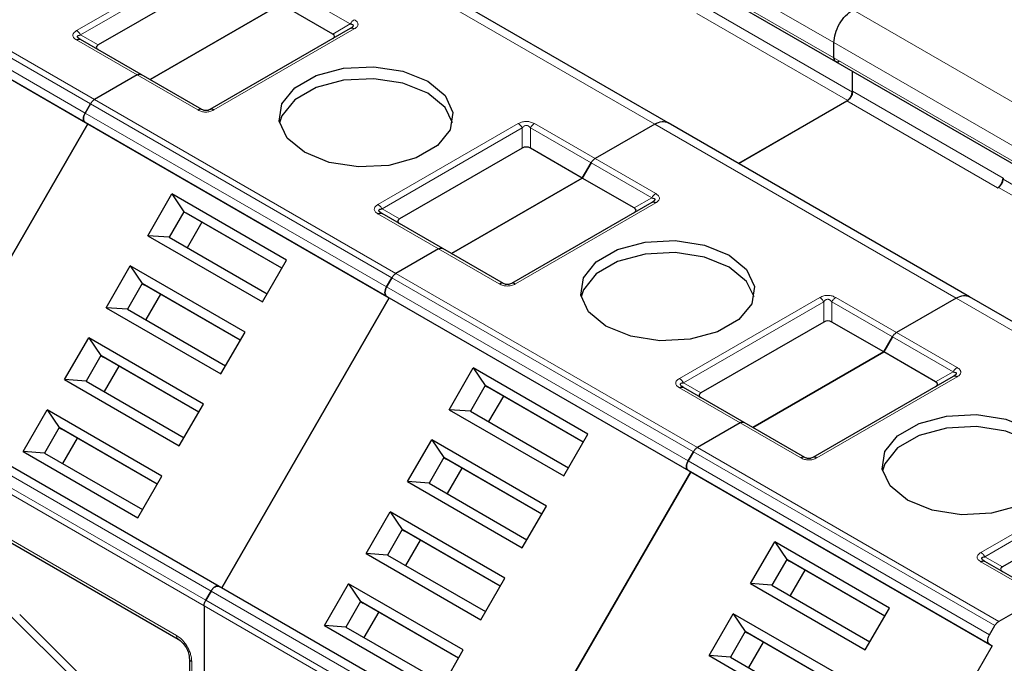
# Model space of a CAD drawing. Header units: millimetres. Extents: x 5 to 418, y 2 to 292.
# Tile 46 of 53: x 357.52 to 367.31, y 135.64 to 142.05. Entities that reach past the tile are written whole.
import ezdxf

# ---------------------------------------------------------------- set-up
doc = ezdxf.new("R2010")
doc.units = ezdxf.units.MM

msp = doc.modelspace()

# ---------------------------------------------------------------- linework, layer by layer
at = {"color": 7, "linetype": 'Continuous', "lineweight": 18}
for p, q in [((362.6187, 143.5504), (365.6169, 141.8196)), ((362.6187, 143.398), (365.6169, 141.6672)), ((355.2647, 142.9843), (358.2628, 141.2536)), ((355.2247, 142.9421), (358.2228, 141.2113)), ((358.1699, 141.1197), (355.1718, 142.8505)), ((355.1718, 142.7581), (358.1699, 141.0273)), ((358.084, 141.9393), (359.4793, 142.7449)), ((358.124, 141.8971), (359.5193, 142.7026)), ((363.835, 141.0087), (360.8368, 142.7395)), ((360.2027, 142.3543), (360.8061, 142.006)), ((364.2545, 142.1107), (365.7536, 141.2453)), ((364.3017, 142.1924), (365.8007, 141.327)), ((365.8054, 142.1462), (368.8036, 140.4155)), ((360.6318, 141.9053), (360.8061, 142.006)), ((360.8461, 141.9558), (359.4508, 141.1503)), ((358.6874, 141.4986), (358.084, 141.847)), ((358.124, 141.8971), (358.2983, 141.7965)), ((365.6169, 141.8196), (368.615, 140.0889)), ((365.6169, 141.6672), (368.615, 139.9364)), ((359.2908, 141.1503), (358.6874, 141.4986)), ((365.8007, 141.3379), (367.2998, 140.4725)), ((358.2628, 141.2536), (361.261, 139.5228)), ((365.7442, 141.2399), (367.2432, 140.3745)), ((358.2228, 141.2113), (361.221, 139.4806)), ((361.1681, 139.3889), (358.1699, 141.1197)), ((358.1699, 141.0273), (361.1681, 139.2965)), ((361.0821, 140.2086), (362.4775, 141.0141)), ((361.1221, 140.1663), (362.5175, 140.9719)), ((362.5175, 140.7706), (362.5175, 140.9719)), ((362.5975, 140.9719), (363.2009, 140.6235)), ((362.5975, 140.9719), (362.5975, 140.7706)), ((362.6375, 141.0141), (363.2409, 140.6657)), ((366.8331, 139.2779), (363.835, 141.0087)), ((363.2409, 140.6657), (363.8443, 140.3174)), ((363.2009, 140.6235), (363.8043, 140.2752)), ((367.2998, 140.4616), (368.7989, 139.5962)), ((367.2526, 140.3799), (368.7517, 139.5146)), ((363.63, 140.1746), (363.8043, 140.2752)), ((361.1221, 140.1663), (361.2964, 140.0657)), ((363.8443, 140.225), (362.4489, 139.4195)), ((361.6855, 139.7679), (361.0821, 140.1162)), ((362.2889, 139.4195), (361.6855, 139.7679)), ((361.221, 139.4806), (364.2191, 137.7498)), ((361.261, 139.5228), (364.2591, 137.792)), ((364.1662, 137.6581), (361.1681, 139.3889)), ((361.1681, 139.2965), (364.1662, 137.5657)), ((364.0802, 138.4778), (365.4756, 139.2833)), ((365.6356, 139.2833), (366.239, 138.935)), ((369.8312, 137.5471), (366.8331, 139.2779)), ((364.1202, 138.4355), (365.5156, 139.2411)), ((365.5156, 139.0398), (365.5156, 139.2411)), ((365.5956, 139.2411), (366.199, 138.8927)), ((365.5956, 139.2411), (365.5956, 139.0398)), ((366.199, 138.8927), (366.8024, 138.5444)), ((366.239, 138.935), (366.8424, 138.5866)), ((366.8424, 138.4943), (365.447, 137.6887)), ((366.6281, 138.4438), (366.8024, 138.5444)), ((364.6836, 138.0371), (364.0802, 138.3854)), ((364.1202, 138.4355), (364.2945, 138.3349)), ((359.4214, 136.3636), (356.4233, 138.0944)), ((359.3685, 136.272), (356.3703, 138.0027)), ((365.287, 137.6887), (364.6836, 138.0371)), ((359.3519, 136.2162), (356.3538, 137.947)), ((364.2591, 137.792), (367.2572, 136.0612)), ((364.2191, 137.7498), (367.2172, 136.019)), ((367.1643, 135.9273), (364.1662, 137.6581)), ((364.1662, 137.5657), (367.1643, 135.835)), ((367.0784, 136.747), (368.4737, 137.5525)), ((367.1184, 136.7048), (368.5137, 137.5103)), ((356.6272, 137.3372), (357.8528, 136.6296)), ((357.8528, 136.6296), (359.0785, 135.9221)), ((367.6818, 136.3063), (367.0784, 136.6546)), ((367.1184, 136.7048), (367.2926, 136.6041)), ((362.4195, 134.6328), (359.4214, 136.3636)), ((362.3666, 134.5412), (359.3685, 136.272)), ((357.5183, 136.1313), (358.117, 135.5326)), ((362.35, 134.4854), (359.3519, 136.2162)), ((358.0353, 135.508), (357.4367, 136.1067)), ((359.2293, 135.6608), (359.2293, 130.9009))]:
    msp.add_line(p, q, dxfattribs=at)
at = {"color": 7, "linetype": 'Continuous', "lineweight": 25}
for p, q in [((362.6353, 143.3614), (365.6334, 141.6306)), ((355.1985, 142.7427), (358.1966, 141.0119)), ((363.9683, 141.0219), (360.9702, 142.7527)), ((359.5193, 142.5014), (358.2983, 141.7965)), ((360.1156, 142.2034), (358.8145, 141.4523)), ((358.8145, 141.4523), (360.1156, 142.2034)), ((360.6318, 141.9053), (360.1156, 142.2034)), ((360.8061, 141.9598), (359.4108, 141.1543)), ((358.1202, 141.8527), (358.1123, 141.8584)), ((358.7274, 141.5026), (358.124, 141.8509)), ((365.6169, 141.6672), (365.6169, 141.8196)), ((365.6169, 141.6672), (365.6169, 141.8196)), ((365.6334, 141.6306), (368.6316, 139.8998)), ((365.8007, 141.3379), (365.8007, 141.534)), ((365.8007, 141.327), (365.8007, 141.534)), ((358.6874, 141.4986), (358.2628, 141.2536)), ((358.6874, 141.4986), (358.2628, 141.2536)), ((359.3308, 141.1543), (358.7274, 141.5026)), ((365.7536, 141.2453), (364.6674, 140.6183)), ((364.6674, 140.6183), (365.7442, 141.2399)), ((358.1699, 141.1197), (358.2228, 141.2113)), ((358.2228, 141.2113), (358.1699, 141.1197)), ((358.1699, 141.0273), (358.1966, 141.0119)), ((358.1699, 141.0273), (358.1966, 141.0119)), ((358.1966, 141.0119), (356.5299, 138.1252)), ((356.5299, 138.1252), (358.1966, 141.0119)), ((358.1966, 141.0119), (361.1947, 139.2811)), ((363.835, 141.0087), (363.2409, 140.6657)), ((363.835, 141.0087), (363.2409, 140.6657)), ((366.9664, 139.2911), (363.9683, 141.0219)), ((362.5175, 140.7706), (361.2964, 140.0657)), ((363.1137, 140.4726), (362.5975, 140.7706)), ((363.2009, 140.6235), (363.1137, 140.4726)), ((363.1137, 140.4726), (363.2009, 140.6235)), ((361.8126, 139.7215), (363.1137, 140.4726)), ((363.1137, 140.4726), (361.8126, 139.7215)), ((363.63, 140.1746), (363.1137, 140.4726)), ((367.2998, 140.4725), (367.2998, 140.4616)), ((367.2432, 140.3745), (367.2526, 140.3799)), ((358.792, 139.8985), (359.0319, 140.3141)), ((360.1726, 139.6556), (359.0319, 140.3141)), ((359.0319, 140.3141), (359.1512, 140.1375)), ((363.8043, 140.229), (362.4089, 139.4235)), ((359.1512, 140.1375), (359.0046, 139.8834)), ((360.126, 139.5748), (359.1512, 140.1375)), ((359.1512, 140.1375), (359.1779, 140.1221)), ((360.126, 139.5748), (359.1779, 140.1221)), ((361.1184, 140.1219), (361.1104, 140.1276)), ((361.7255, 139.7718), (361.1221, 140.1202)), ((359.3313, 140.0336), (359.1846, 139.7795)), ((358.792, 139.8985), (359.9327, 139.24)), ((359.0046, 139.8834), (358.792, 139.8985)), ((359.0046, 139.8834), (359.9793, 139.3207)), ((361.6855, 139.7679), (361.261, 139.5228)), ((361.6855, 139.7679), (361.261, 139.5228)), ((362.3289, 139.4235), (361.7255, 139.7718)), ((359.9327, 139.24), (360.1726, 139.6556)), ((358.3787, 139.1826), (358.6186, 139.5981)), ((359.7593, 138.9396), (358.6186, 139.5981)), ((358.6186, 139.5981), (358.7379, 139.4216)), ((361.221, 139.4806), (361.1681, 139.3889)), ((361.1681, 139.3889), (361.221, 139.4806)), ((358.7379, 139.4216), (358.5912, 139.1675)), ((359.7127, 138.8589), (358.7379, 139.4216)), ((358.7379, 139.4216), (358.7646, 139.4062)), ((359.7127, 138.8589), (358.7646, 139.4062)), ((358.9179, 139.3176), (358.7713, 139.0636)), ((359.5281, 136.3944), (361.1947, 139.2811)), ((361.1947, 139.2811), (359.5281, 136.3944)), ((361.1681, 139.2965), (361.1947, 139.2811)), ((361.1681, 139.2965), (361.1947, 139.2811)), ((361.1947, 139.2811), (364.1929, 137.5503)), ((366.8331, 139.2779), (366.239, 138.935)), ((366.8331, 139.2779), (366.239, 138.935)), ((369.9646, 137.5604), (366.9664, 139.2911)), ((358.3787, 139.1826), (359.5194, 138.5241)), ((358.5912, 139.1675), (358.3787, 139.1826)), ((358.5912, 139.1675), (359.566, 138.6048)), ((365.5156, 139.0398), (364.2945, 138.3349)), ((366.1118, 138.7418), (365.5956, 139.0398)), ((357.9653, 138.4667), (358.2053, 138.8822)), ((359.346, 138.2237), (358.2053, 138.8822)), ((358.2053, 138.8822), (358.3246, 138.7056)), ((359.5194, 138.5241), (359.7593, 138.9396)), ((366.199, 138.8927), (366.1118, 138.7418)), ((366.1118, 138.7418), (366.199, 138.8927)), ((358.3246, 138.7056), (358.1779, 138.4516)), ((359.2993, 138.1429), (358.3246, 138.7056)), ((358.3246, 138.7056), (358.3512, 138.6902)), ((359.2993, 138.1429), (358.3512, 138.6902)), ((364.8108, 137.9907), (366.1118, 138.7418)), ((366.1118, 138.7418), (364.8108, 137.9907)), ((366.6281, 138.4438), (366.1118, 138.7418)), ((358.5046, 138.6017), (358.3579, 138.3477)), ((361.7901, 138.1677), (362.0301, 138.5833)), ((363.1708, 137.9248), (362.0301, 138.5833)), ((362.0301, 138.5833), (362.1494, 138.4067)), ((366.8024, 138.4982), (365.407, 137.6927)), ((357.9653, 138.4667), (359.106, 137.8082)), ((358.1779, 138.4516), (357.9653, 138.4667)), ((358.1779, 138.4516), (359.1527, 137.8889)), ((362.1494, 138.4067), (362.0027, 138.1527)), ((363.1241, 137.844), (362.1494, 138.4067)), ((362.1494, 138.4067), (362.176, 138.3913)), ((363.1241, 137.844), (362.176, 138.3913)), ((364.1165, 138.3912), (364.1085, 138.3968)), ((364.7236, 138.041), (364.1202, 138.3894)), ((362.3294, 138.3028), (362.1827, 138.0487)), ((359.106, 137.8082), (359.346, 138.2237)), ((359.5014, 136.4098), (356.5033, 138.1406)), ((357.552, 137.7508), (357.7919, 138.1663)), ((358.9326, 137.5078), (357.7919, 138.1663)), ((357.7919, 138.1663), (357.9112, 137.9897)), ((361.7901, 138.1677), (362.9308, 137.5092)), ((362.0027, 138.1527), (361.7901, 138.1677)), ((362.0027, 138.1527), (362.9775, 137.59)), ((357.9112, 137.9897), (357.7646, 137.7357)), ((358.886, 137.427), (357.9112, 137.9897)), ((357.9112, 137.9897), (357.9379, 137.9743)), ((364.6836, 138.0371), (364.2591, 137.792)), ((364.6836, 138.0371), (364.2591, 137.792)), ((365.327, 137.6927), (364.7236, 138.041)), ((358.886, 137.427), (357.9379, 137.9743)), ((362.9308, 137.5092), (363.1708, 137.9248)), ((358.0913, 137.8858), (357.9446, 137.6318)), ((361.3768, 137.4518), (361.6167, 137.8674)), ((362.7574, 137.2089), (361.6167, 137.8674)), ((361.6167, 137.8674), (361.736, 137.6908)), ((357.552, 137.7508), (358.6927, 137.0922)), ((357.7646, 137.7357), (357.552, 137.7508)), ((357.7646, 137.7357), (358.7393, 137.173)), ((364.2191, 137.7498), (364.1662, 137.6581)), ((364.1662, 137.6581), (364.2191, 137.7498)), ((361.736, 137.6908), (361.5894, 137.4367)), ((362.7108, 137.1281), (361.736, 137.6908)), ((361.736, 137.6908), (361.7627, 137.6754)), ((362.7108, 137.1281), (361.7627, 137.6754)), ((358.6927, 137.0922), (358.9326, 137.5078)), ((361.9161, 137.5869), (361.7694, 137.3328)), ((362.5262, 134.6636), (364.1929, 137.5503)), ((364.1929, 137.5503), (362.5262, 134.6636)), ((364.1662, 137.5657), (364.1929, 137.5503)), ((364.1662, 137.5657), (364.1929, 137.5503)), ((364.1929, 137.5503), (367.191, 135.8196)), ((361.3768, 137.4518), (362.5175, 136.7933)), ((361.5894, 137.4367), (361.3768, 137.4518)), ((361.5894, 137.4367), (362.5641, 136.874)), ((356.6438, 137.3005), (359.0951, 135.8854)), ((368.5137, 137.3091), (367.2926, 136.6041)), ((362.5175, 136.7933), (362.7574, 137.2089)), ((360.9635, 136.7359), (361.2034, 137.1514)), ((362.3441, 136.4929), (361.2034, 137.1514)), ((361.2034, 137.1514), (361.3227, 136.9749)), ((361.3227, 136.9749), (361.176, 136.7208)), ((362.2975, 136.4122), (361.3227, 136.9749)), ((361.3227, 136.9749), (361.3494, 136.9595)), ((362.2975, 136.4122), (361.3494, 136.9595)), ((361.5027, 136.8709), (361.3561, 136.6169)), ((364.7883, 136.4369), (365.0282, 136.8525)), ((366.1689, 136.194), (365.0282, 136.8525)), ((365.0282, 136.8525), (365.1475, 136.6759)), ((360.9635, 136.7359), (362.1042, 136.0774)), ((361.176, 136.7208), (360.9635, 136.7359)), ((361.176, 136.7208), (362.1508, 136.1581)), ((365.1475, 136.6759), (365.0008, 136.4219)), ((366.1223, 136.1132), (365.1475, 136.6759)), ((365.1475, 136.6759), (365.1742, 136.6605)), ((366.1223, 136.1132), (365.1742, 136.6605)), ((367.1146, 136.6604), (367.1067, 136.666)), ((367.7218, 136.3102), (367.1184, 136.6586)), ((365.3275, 136.572), (365.1809, 136.318)), ((360.5501, 136.02), (360.7901, 136.4355)), ((361.9308, 135.777), (360.7901, 136.4355)), ((360.7901, 136.4355), (360.9094, 136.2589)), ((362.1042, 136.0774), (362.3441, 136.4929)), ((364.7883, 136.4369), (365.929, 135.7784)), ((365.0008, 136.4219), (364.7883, 136.4369)), ((365.0008, 136.4219), (365.9756, 135.8592)), ((359.4214, 136.3636), (359.3685, 136.272)), ((359.3685, 136.272), (359.4214, 136.3636)), ((362.4995, 134.679), (359.5014, 136.4098)), ((359.5281, 136.3944), (359.5014, 136.4098)), ((360.9094, 136.2589), (360.7627, 136.0049)), ((361.8841, 135.6962), (360.9094, 136.2589)), ((360.9094, 136.2589), (360.936, 136.2435)), ((361.8841, 135.6962), (360.936, 136.2435)), ((367.6818, 136.3063), (367.2572, 136.0612)), ((359.3519, 136.2162), (359.3519, 131.0052)), ((359.3519, 136.2162), (359.3519, 130.9717)), ((361.0894, 136.155), (360.9427, 135.901)), ((364.3749, 135.721), (364.6149, 136.1366)), ((365.7556, 135.4781), (364.6149, 136.1366)), ((364.6149, 136.1366), (364.7342, 135.96)), ((365.929, 135.7784), (366.1689, 136.194)), ((360.5501, 136.02), (361.6908, 135.3615)), ((360.7627, 136.0049), (360.5501, 136.02)), ((360.7627, 136.0049), (361.7375, 135.4422)), ((364.7342, 135.96), (364.5875, 135.706)), ((365.7089, 135.3973), (364.7342, 135.96)), ((364.7342, 135.96), (364.7608, 135.9446)), ((365.7089, 135.3973), (364.7608, 135.9446)), ((367.1643, 135.9273), (367.2172, 136.019)), ((364.9142, 135.8561), (364.7675, 135.602)), ((367.1643, 135.835), (367.191, 135.8196)), ((361.6908, 135.3615), (361.9308, 135.777)), ((367.191, 135.8196), (365.5243, 132.9328)), ((359.2059, 135.6934), (359.2059, 130.8874)), ((359.2061, 135.6903), (359.2059, 135.6934)), ((364.3749, 135.721), (365.5156, 135.0625)), ((364.5875, 135.706), (364.3749, 135.721)), ((364.5875, 135.706), (365.5623, 135.1433))]:
    msp.add_line(p, q, dxfattribs=at)
at = {"color": 7, "linetype": 'Continuous', "lineweight": 25, "flags": 128}
for points in [[(360.3513, 140.7284), (360.1786, 140.8708), (360.1007, 141.0386), (360.127, 141.2117), (360.2542, 141.3692), (360.467, 141.492), (360.7398, 141.5655), (361.0396, 141.5806), (361.3304, 141.5356), (361.5769, 141.436)], [(361.5769, 141.3162), (361.3304, 141.4159), (361.0396, 141.4608), (360.7398, 141.4457), (360.467, 141.3723), (360.2542, 141.2494), (360.127, 141.0919), (360.1037, 141.0223)], [(361.5769, 141.436), (361.7496, 141.2936), (361.8275, 141.1258), (361.8012, 140.9527), (361.674, 140.7952), (361.4612, 140.6724), (361.1884, 140.5989), (360.8886, 140.5838), (360.5978, 140.6288), (360.3513, 140.7284)], [(361.8245, 141.0223), (361.7496, 141.1739), (361.5769, 141.3162)], [(363.3494, 138.9976), (363.1768, 139.14), (363.0989, 139.3078), (363.1251, 139.4809), (363.2523, 139.6384), (363.4651, 139.7612), (363.7379, 139.8347), (364.0378, 139.8498), (364.3285, 139.8049), (364.5751, 139.7052)], [(364.5751, 139.5854), (364.3285, 139.6851), (364.0378, 139.7301), (363.7379, 139.7149), (363.4651, 139.6415), (363.2523, 139.5186), (363.1251, 139.3611), (363.1018, 139.2915)], [(364.5751, 139.7052), (364.7477, 139.5629), (364.8256, 139.395), (364.7994, 139.2219), (364.6722, 139.0644), (364.4593, 138.9416), (364.1866, 138.8681), (363.8867, 138.853), (363.596, 138.898), (363.3494, 138.9976)], [(364.8227, 139.2915), (364.7477, 139.4431), (364.5751, 139.5854)], [(366.3476, 137.2668), (366.1749, 137.4092), (366.097, 137.577), (366.1232, 137.7501), (366.2504, 137.9076), (366.4633, 138.0305), (366.7361, 138.1039), (367.0359, 138.119), (367.3266, 138.0741), (367.5732, 137.9744)], [(367.5732, 137.8546), (367.3266, 137.9543), (367.0359, 137.9993), (366.7361, 137.9841), (366.4633, 137.9107), (366.2504, 137.7878), (366.1232, 137.6304), (366.0999, 137.5607)], [(367.5732, 137.9744), (367.7458, 137.8321), (367.8237, 137.6642), (367.7975, 137.4911), (367.6703, 137.3337), (367.4575, 137.2108), (367.1847, 137.1374), (366.8848, 137.1222), (366.5941, 137.1672), (366.3476, 137.2668)], [(359.0924, 135.8872), (359.094, 135.8861), (359.0951, 135.8854)]]:
    msp.add_lwpolyline(points, dxfattribs=at)
at = {"color": 7, "linetype": 'Continuous', "lineweight": 18}
for centre, radius, start, end in [((360.9072, 141.9503), 0.1154, 121.95467, 151.14439), ((363.9053, 140.2195), 0.1154, 121.95467, 151.14439), ((366.9035, 138.4887), 0.1154, 121.95467, 151.14439), ((359.1197, 135.9183), 0.0414, 174.79359, 228.71218), ((359.2465, 135.6982), 0.0412, 191.12459, 245.37522)]:
    msp.add_arc(centre, radius, start, end, dxfattribs=at)
at = {"color": 7, "linetype": 'Continuous', "lineweight": 25}
for centre, radius in [((367.177, 140.4781), 0.1229), ((367.1974, 140.4663), 0.1025)]:
    msp.add_arc(centre, radius, 302.60548, 357.39452, dxfattribs=at)
for centre, major_axis, ratio, start_param, end_param in [((360.5118, 141.8823), (0.1386, 0), 0.333297, 5.759587, 6.806784), ((358.4183, 141.7734), (0.1386, 0), 0.333297, 2.617994, 3.665191), ((362.5575, 140.7013), (0.08, 0), 0.999892, 1.047198, 2.094395), ((363.51, 140.1515), (0.1386, 0), 0.333297, 5.759587, 6.806784), ((361.4164, 140.0426), (0.1386, 0), 0.333297, 2.617994, 3.665191), ((365.5556, 138.9706), (0.08, 0), 0.999892, 1.047198, 2.094395), ((366.5081, 138.4207), (0.1386, 0), 0.333297, 5.759587, 6.806784), ((364.4145, 138.3118), (0.1386, 0), 0.333297, 2.617994, 3.665191), ((367.4126, 136.581), (0.1386, 0), 0.333297, 2.617994, 3.665191)]:
    msp.add_ellipse(centre, major_axis=major_axis, ratio=ratio, start_param=start_param, end_param=end_param, dxfattribs=at)
for points in [[(365.6169, 141.8196), (365.6197, 141.8498), (365.6254, 141.9102), (365.669, 142.0073), (365.7313, 142.0936), (365.7807, 142.1287), (365.8054, 142.1462)], [(365.6169, 141.8196), (365.6197, 141.8498), (365.6254, 141.9102), (365.669, 142.0073), (365.7313, 142.0936), (365.7807, 142.1287), (365.8054, 142.1462)], [(360.8461, 141.9558), (360.8424, 141.9577), (360.835, 141.9615), (360.8244, 141.9638), (360.8144, 141.9636), (360.8089, 141.961), (360.8061, 141.9598)], [(358.084, 141.847), (358.0877, 141.8489), (358.0951, 141.8527), (358.1057, 141.8549), (358.1157, 141.8547), (358.1212, 141.8522), (358.124, 141.8509)], [(365.6734, 141.6346), (365.666, 141.6313), (365.6512, 141.6247), (365.6325, 141.629), (365.6194, 141.643), (365.6177, 141.6592), (365.6169, 141.6672)], [(358.6874, 141.4986), (358.6911, 141.5005), (358.6985, 141.5043), (358.7091, 141.5066), (358.7191, 141.5064), (358.7246, 141.5039), (358.7274, 141.5026)], [(358.6874, 141.4986), (358.6911, 141.5005), (358.6985, 141.5043), (358.7091, 141.5066), (358.7191, 141.5064), (358.7246, 141.5039), (358.7274, 141.5026)], [(365.7442, 141.2399), (365.7516, 141.2452), (365.7664, 141.2557), (365.7851, 141.2816), (365.7982, 141.3107), (365.7999, 141.3288), (365.8007, 141.3379)], [(365.8007, 141.327), (365.8, 141.3194), (365.7986, 141.3044), (365.7877, 141.2801), (365.7721, 141.2585), (365.7598, 141.2497), (365.7536, 141.2453)], [(358.2228, 141.2113), (358.2256, 141.2158), (358.2311, 141.2247), (358.2411, 141.2364), (358.2517, 141.2464), (358.2591, 141.2512), (358.2628, 141.2536)], [(358.2228, 141.2113), (358.2256, 141.2158), (358.2311, 141.2247), (358.2411, 141.2364), (358.2517, 141.2464), (358.2591, 141.2512), (358.2628, 141.2536)], [(358.1699, 141.0273), (358.1653, 141.0314), (358.156, 141.0395), (358.152, 141.0632), (358.156, 141.0914), (358.1653, 141.1103), (358.1699, 141.1197)], [(358.1699, 141.1197), (358.1653, 141.1103), (358.156, 141.0914), (358.152, 141.0632), (358.156, 141.0395), (358.1653, 141.0314), (358.1699, 141.0273)], [(363.2009, 140.6235), (363.2036, 140.628), (363.2092, 140.6369), (363.2191, 140.6485), (363.2297, 140.6586), (363.2372, 140.6634), (363.2409, 140.6657)], [(363.2009, 140.6235), (363.2036, 140.628), (363.2092, 140.6369), (363.2191, 140.6485), (363.2297, 140.6586), (363.2372, 140.6634), (363.2409, 140.6657)], [(363.8443, 140.225), (363.8406, 140.2269), (363.8331, 140.2307), (363.8225, 140.233), (363.8126, 140.2328), (363.807, 140.2303), (363.8043, 140.229)], [(361.0821, 140.1162), (361.0858, 140.1181), (361.0932, 140.1219), (361.1039, 140.1241), (361.1138, 140.1239), (361.1193, 140.1214), (361.1221, 140.1202)], [(361.6855, 139.7679), (361.6892, 139.7698), (361.6966, 139.7735), (361.7073, 139.7758), (361.7172, 139.7756), (361.7227, 139.7731), (361.7255, 139.7718)], [(361.6855, 139.7679), (361.6892, 139.7698), (361.6966, 139.7735), (361.7073, 139.7758), (361.7172, 139.7756), (361.7227, 139.7731), (361.7255, 139.7718)], [(361.221, 139.4806), (361.2237, 139.485), (361.2293, 139.4939), (361.2392, 139.5056), (361.2498, 139.5156), (361.2573, 139.5204), (361.261, 139.5228)], [(361.221, 139.4806), (361.2237, 139.485), (361.2293, 139.4939), (361.2392, 139.5056), (361.2498, 139.5156), (361.2573, 139.5204), (361.261, 139.5228)], [(361.1681, 139.3889), (361.1634, 139.3795), (361.1541, 139.3606), (361.1502, 139.3324), (361.1541, 139.3087), (361.1634, 139.3006), (361.1681, 139.2965)], [(361.1681, 139.2965), (361.1634, 139.3006), (361.1541, 139.3087), (361.1502, 139.3324), (361.1541, 139.3606), (361.1634, 139.3795), (361.1681, 139.3889)], [(366.199, 138.8927), (366.2018, 138.8972), (366.2073, 138.9061), (366.2172, 138.9178), (366.2279, 138.9278), (366.2353, 138.9326), (366.239, 138.935)], [(366.199, 138.8927), (366.2018, 138.8972), (366.2073, 138.9061), (366.2172, 138.9178), (366.2279, 138.9278), (366.2353, 138.9326), (366.239, 138.935)], [(366.8424, 138.4943), (366.8387, 138.4962), (366.8313, 138.5), (366.8206, 138.5022), (366.8107, 138.502), (366.8052, 138.4995), (366.8024, 138.4982)], [(364.0802, 138.3854), (364.0839, 138.3873), (364.0913, 138.3911), (364.102, 138.3933), (364.1119, 138.3931), (364.1175, 138.3906), (364.1202, 138.3894)], [(364.6836, 138.0371), (364.6873, 138.039), (364.6947, 138.0428), (364.7054, 138.045), (364.7153, 138.0448), (364.7209, 138.0423), (364.7236, 138.041)], [(364.6836, 138.0371), (364.6873, 138.039), (364.6947, 138.0428), (364.7054, 138.045), (364.7153, 138.0448), (364.7209, 138.0423), (364.7236, 138.041)], [(364.2191, 137.7498), (364.2219, 137.7542), (364.2274, 137.7631), (364.2373, 137.7748), (364.248, 137.7849), (364.2554, 137.7896), (364.2591, 137.792)], [(364.2191, 137.7498), (364.2219, 137.7542), (364.2274, 137.7631), (364.2373, 137.7748), (364.248, 137.7849), (364.2554, 137.7896), (364.2591, 137.792)], [(364.1662, 137.6581), (364.1615, 137.6487), (364.1523, 137.6299), (364.1483, 137.6016), (364.1523, 137.578), (364.1615, 137.5698), (364.1662, 137.5657)], [(364.1662, 137.5657), (364.1615, 137.5698), (364.1523, 137.578), (364.1483, 137.6016), (364.1523, 137.6299), (364.1615, 137.6487), (364.1662, 137.6581)], [(367.0784, 136.6546), (367.0821, 136.6565), (367.0895, 136.6603), (367.1001, 136.6626), (367.1101, 136.6624), (367.1156, 136.6598), (367.1184, 136.6586)], [(359.5014, 136.4098), (359.4955, 136.4118), (359.4839, 136.4157), (359.4614, 136.4074), (359.4389, 136.3898), (359.4272, 136.3723), (359.4214, 136.3636)], [(359.4214, 136.3636), (359.4272, 136.3723), (359.4389, 136.3898), (359.4614, 136.4074), (359.4839, 136.4157), (359.4955, 136.4118), (359.5014, 136.4098)], [(359.3519, 136.2162), (359.3521, 136.2206), (359.3525, 136.2294), (359.3559, 136.2437), (359.3611, 136.2581), (359.366, 136.2673), (359.3685, 136.272)], [(359.3519, 136.2162), (359.3521, 136.2206), (359.3525, 136.2294), (359.3559, 136.2437), (359.3611, 136.2581), (359.366, 136.2673), (359.3685, 136.272)], [(367.2172, 136.019), (367.22, 136.0234), (367.2255, 136.0323), (367.2355, 136.044), (367.2461, 136.0541), (367.2535, 136.0588), (367.2572, 136.0612)], [(367.1643, 135.835), (367.1597, 135.839), (367.1504, 135.8472), (367.1464, 135.8708), (367.1504, 135.8991), (367.1597, 135.9179), (367.1643, 135.9273)]]:
    msp.add_open_spline(points, degree=3, dxfattribs=at)
for points, knots in [([(360.8061, 142.006), (360.8146, 142.0047), (360.8263, 142.0029), (360.8355, 141.9961), (360.8378, 141.9904), (360.8357, 141.9835), (360.8265, 141.9724), (360.8147, 141.9651), (360.8061, 141.9598)], [0, 0, 0, 0, 0.288782, 0.399611, 0.497678, 0.595119, 0.706393, 1, 1, 1, 1]), ([(360.8281, 141.9752), (360.8266, 141.9732), (360.8235, 141.969), (360.8177, 141.965), (360.8146, 141.9629)], [0, 0, 0, 0, 0.4744804, 1, 1, 1, 1]), ([(358.124, 141.8509), (358.1154, 141.8562), (358.1033, 141.8637), (358.0939, 141.8752), (358.0926, 141.8825), (358.0955, 141.8885), (358.1053, 141.8944), (358.1162, 141.896), (358.124, 141.8971)], [0, 0, 0, 0, 0.2915567, 0.4094353, 0.5237228, 0.6250088, 0.734944, 1, 1, 1, 1]), ([(365.6169, 141.6672), (365.6178, 141.6594), (365.6198, 141.6438), (365.6273, 141.6318), (365.6334, 141.6306), (365.6334, 141.6306)], [0, 0, 0, 0, 0.4999489, 0.9998979, 1, 1, 1, 1]), ([(359.4108, 141.1543), (359.4051, 141.1513), (359.3972, 141.1472), (359.3807, 141.1439), (359.3686, 141.1433), (359.3571, 141.1445), (359.3431, 141.1479), (359.3359, 141.1516), (359.3308, 141.1543)], [0, 0, 0, 0, 0.291557, 0.409435, 0.523723, 0.625009, 0.734944, 1, 1, 1, 1]), ([(363.835, 141.0087), (363.8599, 141.0202), (363.9099, 141.043), (363.9488, 141.029), (363.9683, 141.0219)], [0, 0, 0, 0, 0.5000511, 1, 1, 1, 1]), ([(363.835, 141.0087), (363.8599, 141.0202), (363.9099, 141.043), (363.9488, 141.029), (363.9683, 141.0219)], [0, 0, 0, 0, 0.5000511, 1, 1, 1, 1]), ([(363.8043, 140.2752), (363.8127, 140.2739), (363.8244, 140.2721), (363.8336, 140.2654), (363.8359, 140.2596), (363.8338, 140.2528), (363.8246, 140.2416), (363.8128, 140.2343), (363.8043, 140.229)], [0, 0, 0, 0, 0.288782, 0.399611, 0.497678, 0.595119, 0.706393, 1, 1, 1, 1]), ([(363.8262, 140.2444), (363.8247, 140.2424), (363.8216, 140.2382), (363.8158, 140.2342), (363.8127, 140.2322)], [0, 0, 0, 0, 0.4744804, 1, 1, 1, 1]), ([(361.1221, 140.1202), (361.1135, 140.1255), (361.1014, 140.1329), (361.0921, 140.1444), (361.0907, 140.1517), (361.0937, 140.1578), (361.1034, 140.1636), (361.1144, 140.1652), (361.1221, 140.1663)], [0, 0, 0, 0, 0.291557, 0.409435, 0.523723, 0.625009, 0.734944, 1, 1, 1, 1]), ([(362.4089, 139.4235), (362.4033, 139.4206), (362.3954, 139.4165), (362.3788, 139.4131), (362.3667, 139.4125), (362.3553, 139.4137), (362.3412, 139.4171), (362.334, 139.4208), (362.3289, 139.4235)], [0, 0, 0, 0, 0.291557, 0.409435, 0.523723, 0.625009, 0.734944, 1, 1, 1, 1]), ([(366.8331, 139.2779), (366.8581, 139.2894), (366.908, 139.3123), (366.9469, 139.2982), (366.9664, 139.2911)], [0, 0, 0, 0, 0.5000511, 1, 1, 1, 1]), ([(366.8331, 139.2779), (366.8581, 139.2894), (366.908, 139.3123), (366.9469, 139.2982), (366.9664, 139.2911)], [0, 0, 0, 0, 0.5000511, 1, 1, 1, 1]), ([(366.8024, 138.5444), (366.8108, 138.5431), (366.8225, 138.5413), (366.8317, 138.5346), (366.8341, 138.5288), (366.8319, 138.522), (366.8228, 138.5109), (366.8109, 138.5035), (366.8024, 138.4982)], [0, 0, 0, 0, 0.288782, 0.3996105, 0.4976777, 0.5951187, 0.7063928, 1, 1, 1, 1]), ([(366.8243, 138.5136), (366.8229, 138.5116), (366.8198, 138.5074), (366.8139, 138.5035), (366.8109, 138.5014)], [0, 0, 0, 0, 0.4744804, 1, 1, 1, 1]), ([(364.1202, 138.3894), (364.1116, 138.3947), (364.0995, 138.4021), (364.0902, 138.4137), (364.0888, 138.4209), (364.0918, 138.427), (364.1015, 138.4328), (364.1125, 138.4344), (364.1202, 138.4355)], [0, 0, 0, 0, 0.291557, 0.409435, 0.523723, 0.625009, 0.734944, 1, 1, 1, 1]), ([(365.407, 137.6927), (365.4014, 137.6898), (365.3935, 137.6857), (365.377, 137.6823), (365.3648, 137.6817), (365.3534, 137.6829), (365.3394, 137.6863), (365.3321, 137.69), (365.327, 137.6927)], [0, 0, 0, 0, 0.291557, 0.409435, 0.523723, 0.625009, 0.734944, 1, 1, 1, 1]), ([(367.1184, 136.6586), (367.1098, 136.6639), (367.0977, 136.6713), (367.0883, 136.6829), (367.087, 136.6901), (367.0899, 136.6962), (367.0997, 136.702), (367.1106, 136.7036), (367.1184, 136.7048)], [0, 0, 0, 0, 0.291557, 0.409435, 0.523723, 0.625009, 0.734944, 1, 1, 1, 1]), ([(359.0912, 135.8879), (359.1063, 135.8773), (359.1365, 135.8561), (359.1747, 135.8034), (359.2013, 135.744), (359.2045, 135.7073), (359.2061, 135.6889)], [0, 0, 0, 0, 0.249998, 0.499998, 0.749998, 1, 1, 1, 1])]:
    msp.add_open_spline(points, degree=3, knots=knots, dxfattribs=at)
at = {"color": 7, "linetype": 'Continuous', "lineweight": 18}
for points, knots in [([(360.8461, 142.0482), (360.8567, 142.0411), (360.872, 142.0309), (360.8817, 142.0141), (360.884, 142.0019), (360.8816, 141.9899), (360.8721, 141.9734), (360.8568, 141.963), (360.8461, 141.9558)], [0, 0, 0, 0, 0.264618, 0.384955, 0.504029, 0.613968, 0.730583, 1, 1, 1, 1]), ([(358.084, 141.847), (358.0727, 141.8545), (358.057, 141.8651), (358.0478, 141.8826), (358.0465, 141.8947), (358.049, 141.9067), (358.0589, 141.9226), (358.0736, 141.9324), (358.084, 141.9393)], [0, 0, 0, 0, 0.282326, 0.395639, 0.51777, 0.631107, 0.740435, 1, 1, 1, 1]), ([(359.4508, 141.1503), (359.4377, 141.1438), (359.4193, 141.1347), (359.3891, 141.1294), (359.368, 141.1287), (359.3473, 141.1301), (359.3197, 141.1359), (359.3027, 141.1443), (359.2908, 141.1503)], [0, 0, 0, 0, 0.2823256, 0.3956386, 0.5177702, 0.6311071, 0.7404354, 1, 1, 1, 1]), ([(362.4775, 141.0141), (362.4906, 141.0206), (362.5089, 141.0297), (362.5391, 141.0349), (362.5602, 141.0357), (362.5809, 141.0343), (362.6085, 141.0285), (362.6255, 141.0201), (362.6375, 141.0141)], [0, 0, 0, 0, 0.282326, 0.395639, 0.51777, 0.631107, 0.740435, 1, 1, 1, 1]), ([(362.5175, 140.9719), (362.5231, 140.9789), (362.531, 140.9887), (362.5475, 140.9961), (362.5597, 140.9971), (362.5711, 140.9949), (362.5851, 140.9871), (362.5923, 140.9782), (362.5975, 140.9719)], [0, 0, 0, 0, 0.2915567, 0.4094353, 0.5237228, 0.6250088, 0.734944, 1, 1, 1, 1]), ([(363.8443, 140.3174), (363.8548, 140.3104), (363.8701, 140.3001), (363.8798, 140.2833), (363.8822, 140.2711), (363.8797, 140.2591), (363.8702, 140.2426), (363.8549, 140.2323), (363.8443, 140.225)], [0, 0, 0, 0, 0.264618, 0.384955, 0.504029, 0.613968, 0.730583, 1, 1, 1, 1]), ([(361.0821, 140.1162), (361.0709, 140.1238), (361.0551, 140.1344), (361.046, 140.1518), (361.0446, 140.164), (361.0471, 140.1759), (361.0571, 140.1919), (361.0718, 140.2017), (361.0821, 140.2086)], [0, 0, 0, 0, 0.2823256, 0.3956386, 0.5177703, 0.6311071, 0.7404354, 1, 1, 1, 1]), ([(362.4489, 139.4195), (362.4358, 139.413), (362.4174, 139.4039), (362.3872, 139.3987), (362.3662, 139.3979), (362.3454, 139.3993), (362.3178, 139.4051), (362.3008, 139.4136), (362.2889, 139.4195)], [0, 0, 0, 0, 0.2823256, 0.3956386, 0.5177702, 0.6311071, 0.7404354, 1, 1, 1, 1]), ([(365.4756, 139.2833), (365.4887, 139.2898), (365.5071, 139.2989), (365.5373, 139.3042), (365.5583, 139.3049), (365.5791, 139.3035), (365.6067, 139.2978), (365.6236, 139.2893), (365.6356, 139.2833)], [0, 0, 0, 0, 0.282326, 0.395639, 0.51777, 0.631107, 0.740435, 1, 1, 1, 1]), ([(365.5156, 139.2411), (365.5212, 139.2481), (365.5291, 139.2579), (365.5457, 139.2653), (365.5578, 139.2664), (365.5692, 139.2641), (365.5832, 139.2563), (365.5905, 139.2474), (365.5956, 139.2411)], [0, 0, 0, 0, 0.2915567, 0.4094353, 0.5237228, 0.6250088, 0.734944, 1, 1, 1, 1]), ([(366.8424, 138.5866), (366.8529, 138.5796), (366.8683, 138.5693), (366.8779, 138.5525), (366.8803, 138.5403), (366.8778, 138.5284), (366.8683, 138.5118), (366.8531, 138.5015), (366.8424, 138.4943)], [0, 0, 0, 0, 0.264618, 0.384955, 0.504029, 0.613968, 0.730583, 1, 1, 1, 1]), ([(364.0802, 138.3854), (364.069, 138.393), (364.0533, 138.4036), (364.0441, 138.421), (364.0428, 138.4332), (364.0452, 138.4451), (364.0552, 138.4611), (364.0699, 138.4709), (364.0802, 138.4778)], [0, 0, 0, 0, 0.282326, 0.395639, 0.51777, 0.631107, 0.740435, 1, 1, 1, 1]), ([(365.447, 137.6887), (365.4339, 137.6823), (365.4156, 137.6732), (365.3854, 137.6679), (365.3643, 137.6671), (365.3436, 137.6685), (365.316, 137.6743), (365.299, 137.6828), (365.287, 137.6887)], [0, 0, 0, 0, 0.282326, 0.395639, 0.51777, 0.631107, 0.740435, 1, 1, 1, 1]), ([(367.0784, 136.6546), (367.0671, 136.6622), (367.0514, 136.6728), (367.0422, 136.6902), (367.0409, 136.7024), (367.0434, 136.7143), (367.0533, 136.7303), (367.068, 136.7401), (367.0784, 136.747)], [0, 0, 0, 0, 0.282326, 0.395639, 0.51777, 0.631107, 0.740435, 1, 1, 1, 1]), ([(359.0785, 135.9221), (359.0975, 135.9088), (359.1267, 135.8883), (359.1619, 135.8463), (359.1859, 135.8099), (359.2054, 135.771), (359.2242, 135.7195), (359.2273, 135.6839), (359.2293, 135.6608)], [0, 0, 0, 0, 0.239443, 0.369507, 0.5, 0.630064, 0.760557, 1, 1, 1, 1])]:
    msp.add_open_spline(points, degree=3, knots=knots, dxfattribs=at)
for points in [[(358.084, 141.9393), (358.0877, 141.937), (358.0951, 141.9322), (358.1057, 141.9221), (358.1157, 141.9105), (358.1212, 141.9016), (358.124, 141.8971)], [(359.3308, 141.1543), (359.328, 141.1555), (359.3225, 141.158), (359.3125, 141.1582), (359.3019, 141.156), (359.2945, 141.1522), (359.2908, 141.1503)], [(359.4508, 141.1503), (359.4471, 141.1522), (359.4397, 141.156), (359.429, 141.1582), (359.4191, 141.158), (359.4135, 141.1555), (359.4108, 141.1543)], [(362.4775, 141.0141), (362.4812, 141.0117), (362.4886, 141.0069), (362.4992, 140.9969), (362.5092, 140.9852), (362.5147, 140.9763), (362.5175, 140.9719)], [(362.5975, 140.9719), (362.6002, 140.9763), (362.6058, 140.9852), (362.6157, 140.9969), (362.6263, 141.0069), (362.6338, 141.0117), (362.6375, 141.0141)], [(361.0821, 140.2086), (361.0858, 140.2062), (361.0932, 140.2014), (361.1039, 140.1914), (361.1138, 140.1797), (361.1193, 140.1708), (361.1221, 140.1663)], [(362.3289, 139.4235), (362.3261, 139.4247), (362.3206, 139.4273), (362.3107, 139.4275), (362.3, 139.4252), (362.2926, 139.4214), (362.2889, 139.4195)], [(362.4489, 139.4195), (362.4452, 139.4214), (362.4378, 139.4252), (362.4271, 139.4275), (362.4172, 139.4273), (362.4117, 139.4247), (362.4089, 139.4235)], [(365.4756, 139.2833), (365.4793, 139.2809), (365.4867, 139.2762), (365.4974, 139.2661), (365.5073, 139.2544), (365.5128, 139.2455), (365.5156, 139.2411)], [(365.5956, 139.2411), (365.5984, 139.2455), (365.6039, 139.2544), (365.6138, 139.2661), (365.6245, 139.2762), (365.6319, 139.2809), (365.6356, 139.2833)], [(364.0802, 138.4778), (364.0839, 138.4754), (364.0913, 138.4706), (364.102, 138.4606), (364.1119, 138.4489), (364.1175, 138.44), (364.1202, 138.4355)], [(365.327, 137.6927), (365.3243, 137.694), (365.3187, 137.6965), (365.3088, 137.6967), (365.2981, 137.6944), (365.2907, 137.6906), (365.287, 137.6887)], [(365.447, 137.6887), (365.4433, 137.6906), (365.4359, 137.6944), (365.4253, 137.6967), (365.4153, 137.6965), (365.4098, 137.694), (365.407, 137.6927)], [(367.0784, 136.747), (367.0821, 136.7446), (367.0895, 136.7398), (367.1001, 136.7298), (367.1101, 136.7181), (367.1156, 136.7092), (367.1184, 136.7048)]]:
    msp.add_open_spline(points, degree=3, dxfattribs=at)

doc.saveas('drawing.dxf')
